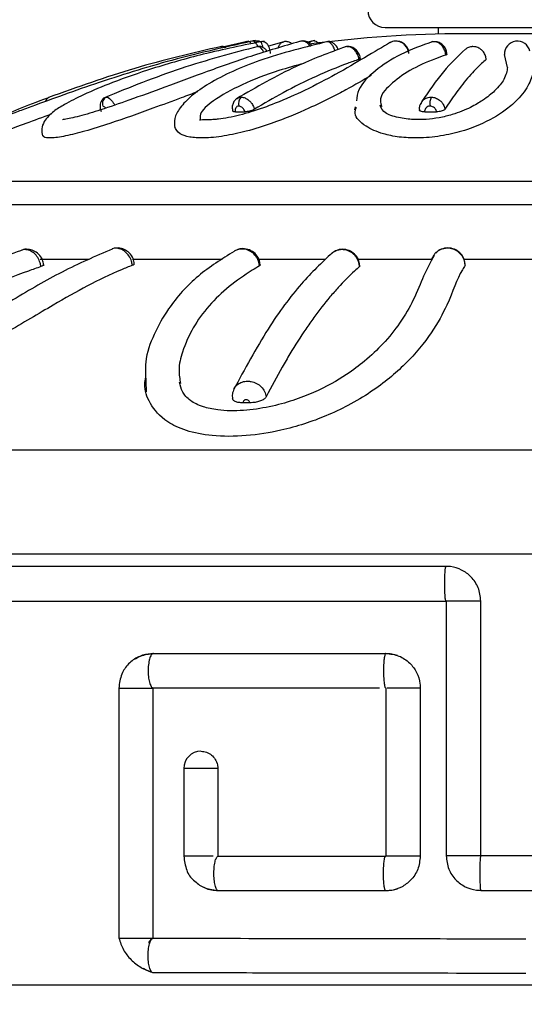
# Model space of a CAD drawing. Header units: millimetres. Extents: x 59 to 109, y 26 to 144.
# Tile 76 of 158: x 73.28 to 74.73, y 83.45 to 86.29. Entities that reach past the tile are written whole.
import ezdxf

# ---------------------------------------------------------------- set-up
doc = ezdxf.new("R2010")
doc.units = ezdxf.units.MM
doc.styles.add('SLDTEXTSTYLE0', font='TXT', dxfattribs={"width": 0.75})
doc.dimstyles.new('SLDDIMSTYLE1', dxfattribs={"dimtxt": 3.5, "dimasz": 3.302, "dimexe": 0, "dimexo": 0.0625, "dimgap": 0.875, "dimtad": 1, "dimdec": 0, "dimlfac": 20, "dimrnd": 1e-09, "dimzin": 12, "dimdsep": 46, "dimtxsty": 'SLDTEXTSTYLE0', "dimsah": 1, "dimcen": 0.09, "dimadec": 0, "dimazin": 3, "dimtfac": 1, "dimtdec": 0, "dimtmove": 0, "dimatfit": 0, "dimfxl": 0, "dimfrac": 2, "dimtolj": 1, "dimtzin": 12, "dimarcsym": 0})

# ---------------------------------------------------------------- blocks, each defined once
blk = doc.blocks.new('_D_1')
at = {"color": 7, "linetype": 'Continuous', "lineweight": 18}
for p, q in [((75.6057, 99.2579), (98.8756, 99.2579)), ((97.8756, 99.2579), (97.8756, 76.3608)), ((75.8335, 76.3608), (98.8756, 76.3608))]:
    blk.add_line(p, q, dxfattribs=at)
for points in [[(97.8756, 99.2579), (97.3676, 95.9559), (98.3836, 95.9559)], [(97.8756, 76.3608), (98.3836, 79.6628), (97.3676, 79.6628)]]:
    blk.add_solid(points, dxfattribs=at)
at = {"color": 7, "linetype": 'Continuous', "lineweight": 18, "insert": (93.3639, 85.2455), "char_height": 3.5, "attachment_point": 1, "rotation": 90, "style": 'SLDTEXTSTYLE0'}
blk.add_mtext('458', dxfattribs=at)

msp = doc.modelspace()

# ---------------------------------------------------------------- linework, layer by layer
at = {"color": 7, "linetype": 'Continuous', "lineweight": 25}
for p, q in [((74.33348, 86.27044), (75.26919, 86.27044)), ((74.48608, 86.27044), (74.48608, 86.25178)), ((75.10461, 86.25265), (74.56234, 86.25265)), ((73.94087, 86.23169), (73.86517, 86.214)), ((74.04801, 86.23124), (73.99725, 86.21727)), ((74.13064, 86.23325), (74.11031, 86.22807)), ((74.68654, 86.15576), (74.67745, 86.19283)), ((73.52685, 86.06899), (73.52979, 86.06976)), ((74.43808, 86.05474), (74.44028, 86.05818)), ((73.90178, 86.02751), (73.92929, 86.02758)), ((74.24705, 86.04206), (74.24506, 86.03326)), ((74.44764, 86.02751), (74.48158, 86.02758)), ((72.93348, 85.82759), (75.15868, 85.82759)), ((72.71581, 85.75987), (75.19593, 85.75987)), ((73.33925, 85.60258), (73.47982, 85.60258)), ((73.60526, 85.60258), (73.86417, 85.60258)), ((73.96745, 85.60258), (74.16056, 85.60258)), ((74.25399, 85.60258), (74.46714, 85.60258)), ((74.55992, 85.60258), (74.87929, 85.60258)), ((73.64399, 85.24912), (73.64437, 85.21973)), ((73.94337, 85.18788), (73.92399, 85.18782)), ((72.79236, 85.05258), (75.51811, 85.05258)), ((72.79571, 84.75259), (75.51811, 84.75259)), ((74.5095, 84.716), (72.79167, 84.716)), ((72.78889, 84.616), (74.5095, 84.616)), ((74.5095, 84.616), (74.50949, 84.616)), ((74.50957, 84.616), (74.50957, 83.88118)), ((74.60931, 83.88118), (74.60931, 84.616)), ((73.66546, 84.46486), (74.3354, 84.46486)), ((73.56583, 84.36516), (73.56583, 83.64297)), ((73.6634, 84.36486), (73.6634, 83.64324)), ((74.31759, 84.36486), (73.66546, 84.36486)), ((74.33527, 84.36516), (74.33527, 83.87962)), ((74.43497, 84.36486), (74.43497, 83.87992)), ((73.75292, 84.13264), (73.75292, 83.87964)), ((73.8512, 84.13264), (73.8512, 83.87999)), ((73.85261, 83.87992), (74.3354, 83.87992)), ((74.86958, 83.88118), (74.60935, 83.88118)), ((74.3354, 83.77992), (73.85261, 83.77992)), ((74.60935, 83.78118), (74.86958, 83.78118)), ((76.92112, 83.5075), (72.55954, 83.5075))]:
    msp.add_line(p, q, dxfattribs=at)
at = {"color": 1, "linetype": 'Continuous', "lineweight": 25}
msp.add_line((73.8512, 84.13264), (73.75292, 84.13264), dxfattribs=at)
at = {"color": 7, "linetype": 'Continuous', "lineweight": 25, "flags": 128}
for points in [[(73.85896, 86.21559), (73.86286, 86.21603), (73.86322, 86.21603)], [(73.96641, 86.21559), (73.96986, 86.21603), (73.97007, 86.21603)], [(74.22377, 86.21559), (74.22619, 86.21603), (74.22636, 86.21603)], [(74.58657, 86.21559), (74.58752, 86.21603), (74.5876, 86.21603)]]:
    msp.add_lwpolyline(points, dxfattribs=at)
at = {"color": 7, "linetype": 'Continuous', "lineweight": 25}
for centre, radius, start, end in [((74.33348, 86.32044), 0.05, 180, 270), ((74.56234, 82.91921), 3.33344, 90, 97.72658), ((74.71477, 86.19419), 0.03735, 13.23463, 182.08157), ((73.37335, 86.05111), 0.01995, 110.86425, 160.90274), ((73.5391, 86.05113), 0.02083, 116.54944, 200.47775), ((73.93541, 86.05124), 0.0249, 131.96006, 197.28813), ((74.51472, 86.05133), 0.05219, 159.32884, 188.25244), ((73.80292, 84.13264), 0.05, 90.60627, 180)]:
    msp.add_arc(centre, radius, start, end, dxfattribs=at)
for points, knots in [([(73.95978, 86.23331), (73.88013, 86.21573), (73.72897, 86.18236), (73.53585, 86.12177), (73.39594, 86.07298), (73.31819, 86.04429), (73.26557, 86.02454), (73.23425, 86.01285), (73.2123, 86.00494), (73.20818, 86.00397), (73.20618, 86.00349)], [0, 0, 0, 0, 0.2969321, 0.5634804, 0.6849021, 0.7988934, 0.8525567, 0.9041581, 0.9534294, 1, 1, 1, 1]), ([(73.98498, 86.23172), (73.92594, 86.21967), (73.81581, 86.19719), (73.66902, 86.15537), (73.5527, 86.11499), (73.46775, 86.07952), (73.41174, 86.05032), (73.3779, 86.03004), (73.35146, 86.00465), (73.34138, 85.97734), (73.34429, 85.96494), (73.3458, 85.95848)], [0, 0, 0, 0, 0.210808, 0.3932211, 0.5468393, 0.6724996, 0.769919, 0.8399907, 0.9112801, 0.9537781, 1, 1, 1, 1]), ([(74.09506, 86.23262), (74.0491, 86.2193), (73.96398, 86.19463), (73.83026, 86.14745), (73.70915, 86.10253), (73.60404, 86.06381), (73.51921, 86.03439), (73.46107, 86.0167), (73.42683, 86.00869), (73.41137, 86.00546), (73.40218, 86.00507), (73.40302, 86.00431), (73.40328, 86.00409)], [0, 0, 0, 0, 0.2329859, 0.431467, 0.5980615, 0.7294506, 0.827554, 0.9038808, 0.9404653, 0.9752319, 0.9926255, 1, 1, 1, 1]), ([(74.17307, 86.23142), (74.10422, 86.21435), (73.97682, 86.18276), (73.846, 86.12386), (73.77486, 86.07471), (73.74164, 86.04042), (73.72436, 86.00894), (73.72612, 85.99048), (73.72694, 85.98187)], [0, 0, 0, 0, 0.3195855, 0.5913227, 0.7104282, 0.8184071, 0.9152524, 1, 1, 1, 1]), ([(74.34928, 86.22824), (74.3261, 86.21434), (74.28347, 86.18876), (74.19905, 86.13937), (74.11217, 86.09331), (74.0276, 86.05539), (73.96113, 86.03108), (73.91432, 86.01766), (73.88222, 86.01048), (73.8573, 86.00662), (73.83906, 86.00498), (73.82511, 86.00452), (73.81402, 86.00459), (73.80124, 86.00354), (73.79987, 86.00347), (73.79886, 86.00343)], [0, 0, 0, 0, 0.21439173, 0.3942417, 0.54144234, 0.65354114, 0.73271238, 0.76657114, 0.79939724, 0.83079384, 0.84594718, 0.8626606, 0.88635079, 0.91734404, 1, 1, 1, 1]), ([(73.92731, 86.2256), (73.92748, 86.22619), (73.92826, 86.22904), (73.92975, 86.22943), (73.93093, 86.22974)], [0, 0, 0, 0, 0.2093565, 1, 1, 1, 1]), ([(73.94663, 86.22638), (73.94619, 86.22675), (73.94384, 86.22867), (73.93814, 86.23036), (73.93314, 86.22985), (73.93072, 86.2296)], [0, 0, 0, 0, 0.1071505, 0.5668195, 1, 1, 1, 1]), ([(73.96759, 86.22792), (73.96748, 86.22801), (73.9653, 86.22998), (73.9594, 86.23149), (73.95318, 86.2325), (73.95033, 86.23136), (73.95016, 86.23129)], [0, 0, 0, 0, 0.0239627, 0.4989214, 0.970323, 1, 1, 1, 1]), ([(73.97549, 86.22871), (73.97499, 86.22909), (73.97266, 86.23084), (73.96769, 86.23211), (73.9635, 86.23156), (73.96157, 86.23131)], [0, 0, 0, 0, 0.1301404, 0.5995539, 1, 1, 1, 1]), ([(74.00336, 86.19573), (74.0029, 86.19821), (74.00191, 86.20362), (73.99969, 86.21187), (73.99763, 86.2179), (73.9932, 86.22409), (73.98808, 86.228), (73.98154, 86.23038), (73.97689, 86.22992), (73.97456, 86.22968)], [0, 0, 0, 0, 0.1369432, 0.299231, 0.5155197, 0.6257398, 0.7442176, 0.8718769, 1, 1, 1, 1]), ([(74.06483, 86.22349), (74.06454, 86.2238), (74.06165, 86.22688), (74.05414, 86.22939), (74.04559, 86.23092), (74.04127, 86.22924), (74.04024, 86.22884)], [0, 0, 0, 0, 0.0483517, 0.4749599, 0.8747306, 1, 1, 1, 1]), ([(74.1224, 86.21724), (74.12137, 86.2189), (74.11808, 86.22424), (74.10925, 86.22936), (74.10014, 86.23243), (74.09509, 86.23151), (74.09384, 86.23128)], [0, 0, 0, 0, 0.1690257, 0.5413286, 0.8861581, 1, 1, 1, 1]), ([(74.14447, 86.22232), (74.14391, 86.22317), (74.14154, 86.22675), (74.13506, 86.23032), (74.12727, 86.23244), (74.1229, 86.23137), (74.12136, 86.231)], [0, 0, 0, 0, 0.1193836, 0.5008367, 0.8242271, 1, 1, 1, 1]), ([(74.18922, 86.20324), (74.18832, 86.20604), (74.18614, 86.21282), (74.18071, 86.22145), (74.17402, 86.22788), (74.16826, 86.23019), (74.16519, 86.22953), (74.16422, 86.22933)], [0, 0, 0, 0, 0.1694587, 0.4096028, 0.6497663, 0.8899153, 1, 1, 1, 1]), ([(74.19825, 86.20688), (74.19824, 86.20691), (74.19707, 86.21185), (74.19193, 86.21915), (74.18345, 86.2268), (74.1739, 86.23051), (74.16755, 86.22986), (74.16442, 86.22954)], [0, 0, 0, 0, 0.00170987, 0.32731687, 0.57368903, 0.79038989, 1, 1, 1, 1]), ([(74.47123, 86.23026), (74.43947, 86.21868), (74.37763, 86.19614), (74.30414, 86.14836), (74.25655, 86.10076), (74.25235, 86.06977), (74.25091, 86.05913)], [0, 0, 0, 0, 0.3016453, 0.5875079, 0.8583032, 1, 1, 1, 1]), ([(74.40218, 86.19717), (74.40168, 86.20087), (74.40053, 86.2093), (74.39274, 86.22042), (74.38343, 86.22818), (74.37666, 86.22947), (74.37462, 86.22986)], [0, 0, 0, 0, 0.2416237, 0.5500976, 0.8644759, 1, 1, 1, 1]), ([(74.5086, 86.19138), (74.50823, 86.19421), (74.50734, 86.20119), (74.50277, 86.21178), (74.49503, 86.22145), (74.48525, 86.22799), (74.47603, 86.22998), (74.46914, 86.22981), (74.46622, 86.2283), (74.46521, 86.22777)], [0, 0, 0, 0, 0.1212086, 0.2984352, 0.4756281, 0.6528366, 0.8300308, 0.9409086, 1, 1, 1, 1]), ([(74.51165, 86.1936), (74.51118, 86.19747), (74.51011, 86.20623), (74.50288, 86.21794), (74.49242, 86.22633), (74.48266, 86.23027), (74.47699, 86.22973), (74.47541, 86.22958)], [0, 0, 0, 0, 0.2026533, 0.4593723, 0.6934427, 0.9145457, 1, 1, 1, 1]), ([(73.86191, 86.21623), (73.77805, 86.19664), (73.60899, 86.15714), (73.44562, 86.09829), (73.36329, 86.06864)], [0, 0, 0, 0, 0.4960165, 1, 1, 1, 1]), ([(73.96749, 86.21608), (73.89301, 86.19645), (73.74285, 86.15688), (73.59774, 86.09793), (73.52461, 86.06822)], [0, 0, 0, 0, 0.4960275, 1, 1, 1, 1]), ([(73.87386, 86.21277), (73.87356, 86.21301), (73.87156, 86.21462), (73.86776, 86.21592), (73.86438, 86.21576), (73.86322, 86.21571)], [0, 0, 0, 0, 0.1016205, 0.6896405, 1, 1, 1, 1]), ([(74.21919, 86.21532), (74.17169, 86.19759), (74.06541, 86.15793), (73.96224, 86.09829), (73.90518, 86.06531)], [0, 0, 0, 0, 0.44697412, 1, 1, 1, 1]), ([(73.99315, 86.20181), (73.99128, 86.20456), (73.98764, 86.20991), (73.97946, 86.21458), (73.97222, 86.21661), (73.96823, 86.2157), (73.9672, 86.21547)], [0, 0, 0, 0, 0.3162264, 0.6158875, 0.9015328, 1, 1, 1, 1]), ([(74.22377, 86.21559), (74.22267, 86.21558), (74.22011, 86.21556), (74.21782, 86.21448), (74.21652, 86.21387)], [0, 0, 0, 0, 0.4289204, 1, 1, 1, 1]), ([(74.22636, 86.21561), (74.22531, 86.21583), (74.22376, 86.21616), (74.22229, 86.21563), (74.22182, 86.21546)], [0, 0, 0, 0, 0.677664, 1, 1, 1, 1]), ([(74.25806, 86.17882), (74.25784, 86.18022), (74.25698, 86.18572), (74.2535, 86.19514), (74.24723, 86.20411), (74.23955, 86.21089), (74.23182, 86.21491), (74.22612, 86.21539), (74.22377, 86.21559)], [0, 0, 0, 0, 0.0726689, 0.2869014, 0.5011639, 0.635225, 0.8494922, 1, 1, 1, 1]), ([(74.2617, 86.18142), (74.26159, 86.18311), (74.26119, 86.18961), (74.25594, 86.19994), (74.2467, 86.20983), (74.23551, 86.21565), (74.22777, 86.21575), (74.22418, 86.2158)], [0, 0, 0, 0, 0.0891892, 0.3422829, 0.5817626, 0.8062922, 1, 1, 1, 1]), ([(74.5086, 86.19138), (74.49858, 86.18788), (74.46104, 86.17476), (74.4018, 86.14759), (74.34655, 86.10672), (74.31461, 86.06978), (74.32213, 86.04844), (74.32402, 86.0431)], [0, 0, 0, 0, 0.098784, 0.3702417, 0.6411586, 0.9102266, 1, 1, 1, 1]), ([(74.56484, 86.20807), (74.54371, 86.18795), (74.50112, 86.14741), (74.46007, 86.08745), (74.43938, 86.05724)], [0, 0, 0, 0, 0.4961568, 1, 1, 1, 1]), ([(74.5118, 86.19362), (74.51186, 86.19356), (74.51225, 86.19313), (74.51107, 86.19232), (74.50929, 86.19164), (74.5086, 86.19138)], [0, 0, 0, 0, 0.0987491, 0.6515441, 1, 1, 1, 1]), ([(74.58657, 86.21559), (74.58522, 86.21554), (74.57983, 86.21534), (74.57163, 86.21319), (74.56644, 86.2088), (74.56431, 86.207)], [0, 0, 0, 0, 0.1636263, 0.6568879, 1, 1, 1, 1]), ([(74.62483, 86.17882), (74.62471, 86.18022), (74.62425, 86.18572), (74.62098, 86.19514), (74.61423, 86.20411), (74.60551, 86.21089), (74.59641, 86.21491), (74.58944, 86.21539), (74.58657, 86.21559)], [0, 0, 0, 0, 0.0726682, 0.2868989, 0.5011614, 0.6352235, 0.8494905, 1, 1, 1, 1]), ([(74.10013, 86.16734), (74.07555, 86.16062), (74.01074, 86.1429), (73.91862, 86.10638), (73.83875, 86.06285), (73.79835, 86.0258), (73.79987, 86.00877), (73.80037, 86.00307)], [0, 0, 0, 0, 0.1605715, 0.4234133, 0.6844593, 0.8944026, 1, 1, 1, 1]), ([(74.25806, 86.17882), (74.247, 86.1749), (74.20576, 86.16026), (74.13255, 86.12976), (74.04295, 86.08591), (73.9841, 86.051), (73.95657, 86.03466)], [0, 0, 0, 0, 0.1079766, 0.4025001, 0.7204825, 1, 1, 1, 1]), ([(74.26189, 86.18144), (74.26198, 86.18131), (74.26232, 86.18084), (74.26087, 86.1799), (74.25886, 86.17913), (74.25806, 86.17882)], [0, 0, 0, 0, 0.1858315, 0.6769913, 1, 1, 1, 1]), ([(74.62483, 86.17882), (74.62045, 86.1749), (74.60413, 86.16026), (74.57517, 86.12976), (74.53972, 86.08591), (74.51643, 86.051), (74.50554, 86.03466)], [0, 0, 0, 0, 0.1079753, 0.4025001, 0.7204816, 1, 1, 1, 1]), ([(74.76083, 86.15675), (74.76105, 86.15549), (74.76218, 86.14882), (74.75726, 86.12747), (74.74521, 86.09935), (74.71955, 86.06611), (74.6846, 86.03328), (74.6307, 85.99899), (74.55984, 85.97147), (74.49418, 85.95651), (74.42992, 85.95053), (74.37265, 85.95381), (74.31878, 85.96491), (74.27029, 85.9878), (74.24288, 86.01598), (74.24882, 86.03487), (74.25067, 86.04074)], [0, 0, 0, 0, 0.0154195, 0.0815266, 0.2140123, 0.2801514, 0.3617008, 0.4787921, 0.5470355, 0.6048785, 0.6629441, 0.7138103, 0.7657914, 0.844409, 0.9516172, 1, 1, 1, 1]), ([(74.68659, 86.1557), (74.68465, 86.14479), (74.68119, 86.12536), (74.65564, 86.09221), (74.62197, 86.06409), (74.58049, 86.03945), (74.53716, 86.02129), (74.49083, 86.00998), (74.4531, 86.00495), (74.42188, 86.00454), (74.39731, 86.00649), (74.37508, 86.00982), (74.35313, 86.01538), (74.32591, 86.02658), (74.32197, 86.03842), (74.31912, 86.04697)], [0, 0, 0, 0, 0.1905474, 0.3397355, 0.4444112, 0.514641, 0.5918865, 0.6354588, 0.6760396, 0.711379, 0.7347728, 0.7681253, 0.8111119, 0.8635772, 1, 1, 1, 1]), ([(74.29378, 86.13219), (74.27062, 86.11894), (74.2354, 86.09878), (74.17338, 86.06609), (74.10585, 86.03329), (74.02403, 85.99899), (73.93746, 85.97147), (73.86877, 85.95651), (73.81058, 85.95052), (73.76782, 85.95385), (73.73585, 85.96444), (73.73035, 85.97709), (73.72712, 85.98451)], [0, 0, 0, 0, 0.1687955, 0.2566764, 0.365034, 0.5206174, 0.6112945, 0.6881526, 0.7653064, 0.8328939, 0.9019628, 1, 1, 1, 1]), ([(73.79287, 86.08516), (73.77733, 86.07941), (73.73599, 86.06412), (73.65276, 86.03322), (73.55732, 85.99899), (73.47007, 85.97148), (73.41001, 85.95646), (73.36869, 85.9507), (73.34856, 85.95291), (73.34765, 85.95815), (73.34732, 85.96009)], [0, 0, 0, 0, 0.09575435, 0.25484862, 0.48328125, 0.61641675, 0.72926233, 0.84254237, 0.94177628, 1, 1, 1, 1]), ([(73.36405, 86.06838), (73.36283, 86.06795), (73.33033, 86.05637), (73.27551, 86.03458), (73.22242, 86.01251), (73.19914, 86.00164), (73.19758, 86.00018), (73.19685, 85.9995)], [0, 0, 0, 0, 0.0138613, 0.368768, 0.699938, 0.8594445, 1, 1, 1, 1]), ([(73.52694, 86.06881), (73.52526, 86.06812), (73.52099, 86.06638), (73.51614, 86.06075), (73.51266, 86.05338), (73.51141, 86.04449), (73.51205, 86.03591), (73.51417, 86.03023), (73.51492, 86.02823)], [0, 0, 0, 0, 0.1133741, 0.2873296, 0.4541069, 0.635302, 0.8712958, 1, 1, 1, 1]), ([(73.90761, 86.06619), (73.9052, 86.06468), (73.89961, 86.06115), (73.89451, 86.05182), (73.89202, 86.04091), (73.89342, 86.03356), (73.89409, 86.02998)], [0, 0, 0, 0, 0.2048261, 0.475415, 0.7452982, 1, 1, 1, 1]), ([(73.91876, 86.06976), (73.91985, 86.06972), (73.92427, 86.06954), (73.93243, 86.0669), (73.94108, 86.06086), (73.94846, 86.05281), (73.95375, 86.04421), (73.95574, 86.03747), (73.95657, 86.03466)], [0, 0, 0, 0, 0.0699588, 0.2841763, 0.4983831, 0.6324622, 0.8467587, 1, 1, 1, 1]), ([(74.43817, 86.05468), (74.43675, 86.05262), (74.43287, 86.04697), (74.4314, 86.03877), (74.43244, 86.03358), (74.43262, 86.03268)], [0, 0, 0, 0, 0.3227521, 0.8824814, 1, 1, 1, 1]), ([(74.46589, 86.06976), (74.46722, 86.06972), (74.47264, 86.06954), (74.48218, 86.0669), (74.49165, 86.06086), (74.49914, 86.05281), (74.50397, 86.04421), (74.50508, 86.03747), (74.50554, 86.03466)], [0, 0, 0, 0, 0.0699529, 0.2841707, 0.4983805, 0.6324592, 0.8467564, 1, 1, 1, 1]), ([(73.37086, 86.02063), (73.34591, 86.01154), (73.29725, 85.99381), (73.23813, 85.97136), (73.19861, 85.95691), (73.18064, 85.95081), (73.18303, 85.95247), (73.1835, 85.9528)], [0, 0, 0, 0, 0.26560966, 0.51816125, 0.73222396, 0.94711155, 1, 1, 1, 1]), ([(73.90178, 86.02751), (73.90016, 86.02758), (73.89692, 86.02772), (73.89435, 86.02868), (73.89421, 86.02965), (73.89415, 86.03)], [0, 0, 0, 0, 0.3897327, 0.7794824, 1, 1, 1, 1]), ([(73.91163, 86.04384), (73.91056, 86.04375), (73.90798, 86.04353), (73.90503, 86.04173), (73.90259, 86.03871), (73.90118, 86.03471), (73.90114, 86.03054), (73.90165, 86.02811), (73.90178, 86.02751)], [0, 0, 0, 0, 0.1520792, 0.3665086, 0.5006759, 0.7152051, 0.9296699, 1, 1, 1, 1]), ([(73.92929, 86.02758), (73.9289, 86.02886), (73.92797, 86.03196), (73.92551, 86.03594), (73.92206, 86.03969), (73.91802, 86.04251), (73.9142, 86.04373), (73.91214, 86.04382), (73.91163, 86.04384)], [0, 0, 0, 0, 0.1501091, 0.365126, 0.4997272, 0.7147677, 0.9297725, 1, 1, 1, 1]), ([(73.95657, 86.03466), (73.9551, 86.03386), (73.95215, 86.03226), (73.94598, 86.03013), (73.93937, 86.02854), (73.93357, 86.02769), (73.9305, 86.02761), (73.92929, 86.02758)], [0, 0, 0, 0, 0.2147052, 0.4294111, 0.6440895, 0.8587978, 1, 1, 1, 1]), ([(74.44764, 86.02751), (74.44551, 86.02758), (74.44125, 86.02771), (74.43628, 86.02891), (74.43301, 86.03058), (74.43263, 86.03199), (74.43245, 86.03264)], [0, 0, 0, 0, 0.25923358, 0.51846738, 0.77768401, 1, 1, 1, 1]), ([(74.46307, 86.04384), (74.46173, 86.04375), (74.4585, 86.04353), (74.45451, 86.04173), (74.45089, 86.03871), (74.44835, 86.03471), (74.44746, 86.03054), (74.44761, 86.02811), (74.44764, 86.02751)], [0, 0, 0, 0, 0.1520705, 0.366502, 0.5006753, 0.7151977, 0.9296668, 1, 1, 1, 1]), ([(74.48158, 86.02758), (74.48136, 86.02886), (74.48083, 86.03196), (74.47859, 86.03594), (74.47509, 86.03969), (74.47067, 86.04251), (74.46622, 86.04373), (74.46369, 86.04382), (74.46307, 86.04384)], [0, 0, 0, 0, 0.15010871, 0.36512804, 0.49972261, 0.71476773, 0.92977245, 1, 1, 1, 1]), ([(74.50554, 86.03466), (74.50481, 86.03386), (74.50336, 86.03226), (74.49864, 86.03013), (74.49269, 86.02854), (74.48669, 86.02769), (74.48303, 86.02761), (74.48158, 86.02758)], [0, 0, 0, 0, 0.2147127, 0.4294104, 0.644092, 0.8587903, 1, 1, 1, 1]), ([(73.29141, 85.63013), (73.24189, 85.6122), (73.13498, 85.57349), (72.96695, 85.49137), (72.83829, 85.42118), (72.76822, 85.37062), (72.75842, 85.36355)], [0, 0, 0, 0, 0.2722869, 0.5878419, 0.9424051, 1, 1, 1, 1]), ([(73.54671, 85.63156), (73.49826, 85.61056), (73.4028, 85.56918), (73.26832, 85.48945), (73.12508, 85.40438), (72.97656, 85.32278), (72.86011, 85.26268), (72.79056, 85.23744), (72.77817, 85.23295)], [0, 0, 0, 0, 0.22657211, 0.44647401, 0.64513651, 0.82181621, 0.96826438, 1, 1, 1, 1]), ([(73.34901, 85.58601), (73.34815, 85.59089), (73.34612, 85.6024), (73.33555, 85.61702), (73.32044, 85.62759), (73.30388, 85.63126), (73.29153, 85.63114), (73.28626, 85.62824), (73.28584, 85.62801)], [0, 0, 0, 0, 0.1688476, 0.3988894, 0.5985851, 0.7920925, 0.9836156, 1, 1, 1, 1]), ([(73.60483, 85.58464), (73.60417, 85.58862), (73.60257, 85.5981), (73.59562, 85.6121), (73.58453, 85.62438), (73.57084, 85.63238), (73.55825, 85.63414), (73.5499, 85.63378), (73.54693, 85.63217), (73.54652, 85.63194)], [0, 0, 0, 0, 0.1329176, 0.3163883, 0.4998286, 0.683296, 0.8667126, 0.9814571, 1, 1, 1, 1]), ([(73.6104, 85.58896), (73.60954, 85.59412), (73.60759, 85.60575), (73.59701, 85.62071), (73.58203, 85.63101), (73.56792, 85.63545), (73.5597, 85.63413), (73.55715, 85.63373)], [0, 0, 0, 0, 0.2002279, 0.4516378, 0.6791437, 0.9004016, 1, 1, 1, 1]), ([(73.89857, 85.62492), (73.86285, 85.60259), (73.78983, 85.55696), (73.71403, 85.47291), (73.66607, 85.38699), (73.63953, 85.31563), (73.64273, 85.26798), (73.64399, 85.24912)], [0, 0, 0, 0, 0.260401, 0.5321973, 0.7095561, 0.8850303, 1, 1, 1, 1]), ([(73.97129, 85.5829), (73.97088, 85.58603), (73.96976, 85.59465), (73.96369, 85.60809), (73.95245, 85.62087), (73.93797, 85.62937), (73.92399, 85.63213), (73.91031, 85.63116), (73.90289, 85.62752), (73.8984, 85.62532)], [0, 0, 0, 0, 0.0927111, 0.2550045, 0.4173451, 0.579697, 0.7419787, 0.8436743, 1, 1, 1, 1]), ([(73.97305, 85.58574), (73.97265, 85.5901), (73.97167, 85.60069), (73.96244, 85.61566), (73.94726, 85.6281), (73.92883, 85.63316), (73.91375, 85.6328), (73.90688, 85.62896), (73.90514, 85.62799)], [0, 0, 0, 0, 0.1385179, 0.3359497, 0.540572, 0.7500403, 0.9368178, 1, 1, 1, 1]), ([(74.2605, 85.58293), (74.26004, 85.58784), (74.25899, 85.59895), (74.24945, 85.61424), (74.23436, 85.6263), (74.21545, 85.63172), (74.1964, 85.63015), (74.1863, 85.62359), (74.18171, 85.62061)], [0, 0, 0, 0, 0.1367336, 0.3093028, 0.4860899, 0.6664242, 0.8484045, 1, 1, 1, 1]), ([(74.56418, 85.58577), (74.56372, 85.59109), (74.56271, 85.60261), (74.55303, 85.61821), (74.53813, 85.6301), (74.51932, 85.63576), (74.50015, 85.63361), (74.48604, 85.62755), (74.48102, 85.62116), (74.47993, 85.61977)], [0, 0, 0, 0, 0.13709407, 0.29683392, 0.45878901, 0.62326642, 0.79022362, 0.95432296, 1, 1, 1, 1]), ([(74.47454, 85.61339), (74.46429, 85.59431), (74.44462, 85.55766), (74.41984, 85.48985), (74.38102, 85.42294), (74.33333, 85.36233), (74.28056, 85.31177), (74.21763, 85.2644), (74.14809, 85.22493), (74.06872, 85.19404), (74.0004, 85.17526), (73.93711, 85.16575), (73.88666, 85.1643), (73.84544, 85.16711), (73.80277, 85.17662), (73.76701, 85.19556), (73.74643, 85.2214), (73.74286, 85.23795), (73.74088, 85.24709)], [0, 0, 0, 0, 0.1393878, 0.2676544, 0.3763449, 0.4654439, 0.5356492, 0.5889983, 0.6647272, 0.702529, 0.740662, 0.7795039, 0.7993204, 0.8206478, 0.8499203, 0.8887605, 0.9385925, 1, 1, 1, 1]), ([(74.1805, 85.62032), (74.15092, 85.59214), (74.08813, 85.53234), (73.99266, 85.40299), (73.92913, 85.28554), (73.89601, 85.22429)], [0, 0, 0, 0, 0.2989055, 0.6344063, 1, 1, 1, 1]), ([(74.47413, 85.6136), (74.47122, 85.60956), (74.46788, 85.6049), (74.46723, 85.59933), (74.46715, 85.5986)], [0, 0, 0, 0, 0.8684314, 1, 1, 1, 1]), ([(73.34124, 85.58092), (73.32916, 85.57671), (73.27683, 85.55846), (73.20484, 85.5296), (73.10567, 85.48478), (73.02706, 85.44486), (72.92977, 85.39026), (72.853, 85.34194), (72.79379, 85.30314), (72.77319, 85.28787), (72.7713, 85.28647)], [0, 0, 0, 0, 0.0618469, 0.2680317, 0.3711072, 0.5772904, 0.6803646, 0.8865502, 0.9896254, 1, 1, 1, 1]), ([(73.60483, 85.58464), (73.59444, 85.58046), (73.51535, 85.54871), (73.40582, 85.48771), (73.24429, 85.39159), (73.09572, 85.30536), (72.9545, 85.23238), (72.85119, 85.18565), (72.80295, 85.16753), (72.78663, 85.1614)], [0, 0, 0, 0, 0.04552311, 0.34655436, 0.53564083, 0.72421118, 0.8814637, 0.95989369, 1, 1, 1, 1]), ([(73.34894, 85.586), (73.34911, 85.58576), (73.34977, 85.58488), (73.34687, 85.58305), (73.34284, 85.58153), (73.34124, 85.58092)], [0, 0, 0, 0, 0.1764731, 0.6732334, 1, 1, 1, 1]), ([(73.61057, 85.58901), (73.61064, 85.58895), (73.61147, 85.58823), (73.60937, 85.58664), (73.60609, 85.58519), (73.60483, 85.58464)], [0, 0, 0, 0, 0.0505433, 0.6386644, 1, 1, 1, 1]), ([(74.56419, 85.58464), (74.56151, 85.58046), (74.54112, 85.54871), (74.52316, 85.48772), (74.47126, 85.39157), (74.40218, 85.30545), (74.31565, 85.23218), (74.23233, 85.18187), (74.14916, 85.14238), (74.0495, 85.10931), (73.93302, 85.09043), (73.83598, 85.0903), (73.7578, 85.106), (73.69177, 85.13766), (73.65329, 85.18511), (73.63753, 85.23071), (73.6425, 85.25507), (73.64383, 85.26162)], [0, 0, 0, 0, 0.0271202, 0.20646, 0.3191088, 0.4314496, 0.5251333, 0.571858, 0.6102009, 0.6759855, 0.7212608, 0.7667652, 0.8074524, 0.8472783, 0.9131453, 0.9766562, 1, 1, 1, 1]), ([(73.97129, 85.5829), (73.96439, 85.57879), (73.91072, 85.54684), (73.83917, 85.48985), (73.77806, 85.4058), (73.75044, 85.34272), (73.73632, 85.28758), (73.74139, 85.2566), (73.7435, 85.24366)], [0, 0, 0, 0, 0.0537984, 0.418179, 0.6007503, 0.7832391, 0.909469, 1, 1, 1, 1]), ([(73.97317, 85.58576), (73.97335, 85.58546), (73.97388, 85.58458), (73.97232, 85.58357), (73.97129, 85.5829)], [0, 0, 0, 0, 0.3393738, 1, 1, 1, 1]), ([(74.25987, 85.58092), (74.25509, 85.57671), (74.23438, 85.55846), (74.2059, 85.5296), (74.16666, 85.48477), (74.13556, 85.44489), (74.09707, 85.39018), (74.06664, 85.34242), (74.02864, 85.27755), (74.00611, 85.2344), (73.99095, 85.20538)], [0, 0, 0, 0, 0.0514841, 0.2231198, 0.3089237, 0.4805588, 0.5663612, 0.737998, 0.8238016, 1, 1, 1, 1]), ([(74.26083, 85.58298), (74.2609, 85.5829), (74.26146, 85.58227), (74.26061, 85.58155), (74.25987, 85.58092)], [0, 0, 0, 0, 0.1287595, 1, 1, 1, 1]), ([(73.89828, 85.22775), (73.89609, 85.22303), (73.89204, 85.21431), (73.89316, 85.20478), (73.89368, 85.20041)], [0, 0, 0, 0, 0.5402868, 1, 1, 1, 1]), ([(73.92399, 85.18782), (73.91972, 85.188), (73.91118, 85.18835), (73.90119, 85.19133), (73.89462, 85.19544), (73.89378, 85.19884), (73.8934, 85.20039)], [0, 0, 0, 0, 0.2609828, 0.5219661, 0.7829405, 1, 1, 1, 1]), ([(73.94337, 85.18788), (73.94313, 85.18887), (73.94264, 85.19087), (73.94062, 85.19352), (73.93789, 85.19553), (73.93506, 85.19651), (73.93217, 85.19679), (73.92936, 85.19632), (73.92664, 85.19483), (73.92473, 85.19254), (73.9239, 85.19006), (73.92397, 85.18844), (73.92399, 85.18782)], [0, 0, 0, 0, 0.1067627, 0.2152625, 0.3237255, 0.4321215, 0.5000059, 0.6084606, 0.7168671, 0.825245, 0.9336899, 1, 1, 1, 1]), ([(73.99095, 85.20538), (73.98954, 85.20343), (73.9867, 85.19952), (73.97738, 85.19428), (73.96555, 85.19031), (73.95359, 85.18819), (73.94628, 85.18797), (73.94337, 85.18788)], [0, 0, 0, 0, 0.21469368, 0.42937857, 0.644064, 0.85874826, 1, 1, 1, 1]), ([(74.5095, 84.616), (74.50895, 84.61675), (74.50785, 84.61825), (74.50646, 84.62982), (74.50553, 84.64634), (74.50521, 84.666), (74.50553, 84.68566), (74.50646, 84.70218), (74.50785, 84.71375), (74.50895, 84.71525), (74.5095, 84.716)], [0, 0, 0, 0, 0.1249964, 0.2500051, 0.3749902, 0.5000187, 0.6250098, 0.7499949, 0.8750036, 1, 1, 1, 1]), ([(74.60931, 84.616), (74.60781, 84.62912), (74.60488, 84.6548), (74.58343, 84.68618), (74.55512, 84.70703), (74.52917, 84.71524), (74.51377, 84.71584), (74.5095, 84.716)], [0, 0, 0, 0, 0.25014429, 0.4896575, 0.70343366, 0.9177199, 1, 1, 1, 1]), ([(74.50941, 84.61603), (74.50941, 84.61603), (74.50941, 84.61603), (74.50941, 84.61603), (74.50941, 84.61603), (74.50941, 84.61603), (74.50941, 84.61603), (74.50941, 84.61603), (74.50941, 84.61603), (74.50942, 84.61599), (74.50946, 84.61603), (74.50952, 84.61599), (74.5096, 84.616), (74.50966, 84.616)], [0, 0, 0, 0, 0.0095529, 0.0127479, 0.0135684, 0.013921, 0.0142962, 0.0153987, 0.018658, 0.0322079, 0.1611405, 0.3868406, 1, 1, 1, 1]), ([(74.60931, 84.616), (74.6093, 84.616), (74.60884, 84.616), (74.60514, 84.616), (74.59278, 84.616), (74.57532, 84.616), (74.55546, 84.616), (74.53615, 84.616), (74.52054, 84.616), (74.5103, 84.616), (74.50981, 84.616), (74.50957, 84.616)], [0, 0, 0, 0, 0.0041751, 0.1286586, 0.2531466, 0.37763, 0.5021155, 0.6266008, 0.7510868, 0.8755737, 1, 1, 1, 1]), ([(73.66196, 84.46349), (73.64842, 84.4617), (73.62333, 84.45838), (73.59287, 84.43586), (73.5707, 84.40465), (73.56761, 84.37879), (73.56594, 84.36486)], [0, 0, 0, 0, 0.27104633, 0.50225194, 0.73182106, 1, 1, 1, 1]), ([(73.61404, 84.44854), (73.61595, 84.45014), (73.62635, 84.45882), (73.6449, 84.46374), (73.66058, 84.46456), (73.66546, 84.46482)], [0, 0, 0, 0, 0.1340467, 0.7305328, 1, 1, 1, 1]), ([(73.66546, 84.46486), (73.66426, 84.46457), (73.6611, 84.46383), (73.65633, 84.45622), (73.65225, 84.44157), (73.65018, 84.42275), (73.65043, 84.40276), (73.65297, 84.38458), (73.65741, 84.3711), (73.66194, 84.36541), (73.66468, 84.36498), (73.66546, 84.36486)], [0, 0, 0, 0, 0.0760674, 0.2009836, 0.3259377, 0.4508455, 0.5757661, 0.7006952, 0.8256338, 0.9505598, 1, 1, 1, 1]), ([(74.3354, 84.46486), (74.33489, 84.46457), (74.33354, 84.46383), (74.33151, 84.45622), (74.32977, 84.44157), (74.32888, 84.42275), (74.32899, 84.40276), (74.33008, 84.38459), (74.33197, 84.3711), (74.3339, 84.36541), (74.33507, 84.36498), (74.3354, 84.36486)], [0, 0, 0, 0, 0.0760677, 0.2009815, 0.3259379, 0.4508461, 0.5757671, 0.700698, 0.8256356, 0.9505589, 1, 1, 1, 1]), ([(74.36948, 84.45881), (74.36404, 84.46047), (74.35256, 84.46397), (74.34036, 84.4637), (74.33395, 84.46356)], [0, 0, 0, 0, 0.4745912, 1, 1, 1, 1]), ([(74.3354, 84.46482), (74.34832, 84.46335), (74.37376, 84.46044), (74.40503, 84.43912), (74.42589, 84.41077), (74.43416, 84.38471), (74.43476, 84.3692), (74.43493, 84.36486)], [0, 0, 0, 0, 0.2483273, 0.4886488, 0.7026461, 0.9166475, 1, 1, 1, 1]), ([(73.56847, 84.36486), (73.56742, 84.36486), (73.56475, 84.36486), (73.56717, 84.36486), (73.57693, 84.36486), (73.59272, 84.36486), (73.612, 84.36486), (73.63189, 84.36486), (73.64924, 84.36486), (73.65929, 84.36486), (73.66249, 84.36486), (73.6634, 84.36486)], [0, 0, 0, 0, 0.0799483, 0.20436517, 0.3287836, 0.45320106, 0.57761846, 0.70203532, 0.82645434, 0.95087107, 1, 1, 1, 1]), ([(73.66546, 84.36486), (73.66531, 84.36485), (73.66501, 84.36483), (73.66461, 84.36474), (73.66429, 84.36469), (73.66407, 84.36458), (73.6639, 84.36449), (73.66375, 84.36447), (73.66366, 84.36437), (73.66362, 84.3643), (73.66358, 84.36425), (73.66357, 84.36426), (73.66356, 84.36425), (73.66355, 84.36426), (73.66353, 84.36427), (73.66351, 84.36435), (73.66345, 84.36454), (73.66342, 84.36473), (73.6634, 84.36486)], [0, 0, 0, 0, 0.1705481, 0.3412333, 0.455297, 0.5442075, 0.6115118, 0.6674424, 0.7118048, 0.7540674, 0.7646454, 0.7683043, 0.7714364, 0.7750959, 0.779679, 0.7945526, 0.8596478, 1, 1, 1, 1]), ([(74.43497, 84.36486), (74.4342, 84.36486), (74.43223, 84.36486), (74.42261, 84.36486), (74.40643, 84.36486), (74.38688, 84.36486), (74.36725, 84.36486), (74.34985, 84.36486), (74.34309, 84.36486), (74.33971, 84.36486)], [0, 0, 0, 0, 0.096684, 0.2472374, 0.3977892, 0.5483415, 0.6988943, 0.8494485, 1, 1, 1, 1]), ([(73.80292, 84.18263), (73.80834, 84.18208), (73.81918, 84.18097), (73.83365, 84.17236), (73.84458, 84.15967), (73.85037, 84.14562), (73.85096, 84.13632), (73.8512, 84.13264)], [0, 0, 0, 0, 0.2146921, 0.4293738, 0.6440316, 0.8587277, 1, 1, 1, 1]), ([(73.8374, 83.87992), (73.83214, 83.87992), (73.82163, 83.87992), (73.8016, 83.87992), (73.78216, 83.87992), (73.76575, 83.87992), (73.75512, 83.87992), (73.75182, 83.87992), (73.75396, 83.87992), (73.7548, 83.87992)], [0, 0, 0, 0, 0.1505477, 0.3010968, 0.451644, 0.6021929, 0.7527409, 0.9032886, 1, 1, 1, 1]), ([(73.75311, 83.87992), (73.75496, 83.86629), (73.75841, 83.841), (73.77199, 83.81714), (73.78145, 83.8103), (73.7815, 83.81026)], [0, 0, 0, 0, 0.53751236, 0.99745189, 1, 1, 1, 1]), ([(73.85261, 83.77992), (73.8516, 83.7802), (73.84895, 83.78095), (73.84494, 83.78857), (73.84152, 83.80321), (73.83977, 83.82203), (73.83999, 83.84202), (73.84212, 83.86019), (73.84585, 83.87368), (73.84966, 83.87937), (73.85195, 83.8798), (73.85261, 83.87992)], [0, 0, 0, 0, 0.0760651, 0.2009987, 0.3259293, 0.4508383, 0.5757608, 0.7006923, 0.8256306, 0.9505593, 1, 1, 1, 1]), ([(73.8512, 83.87992), (73.85121, 83.87997), (73.85122, 83.88006), (73.85125, 83.88018), (73.85127, 83.88026), (73.85129, 83.8803), (73.85129, 83.88032), (73.85131, 83.88032), (73.85131, 83.88032), (73.85132, 83.88032), (73.85133, 83.88031), (73.85137, 83.88028), (73.85139, 83.88021), (73.85146, 83.88018), (73.85154, 83.88018), (73.85169, 83.88012), (73.85191, 83.88), (73.85224, 83.87995), (73.85247, 83.87993), (73.85261, 83.87992)], [0, 0, 0, 0, 0.0781996, 0.1536662, 0.1936184, 0.211464, 0.2229628, 0.2260711, 0.2296653, 0.2328704, 0.2385274, 0.2528991, 0.313908, 0.3425726, 0.3669676, 0.4492415, 0.6132162, 0.776361, 1, 1, 1, 1]), ([(74.3354, 83.77992), (74.33489, 83.7802), (74.33354, 83.78095), (74.33151, 83.78857), (74.32977, 83.80321), (74.32888, 83.82203), (74.32899, 83.84202), (74.33008, 83.86019), (74.33197, 83.87368), (74.3339, 83.87937), (74.33507, 83.8798), (74.3354, 83.87992)], [0, 0, 0, 0, 0.07606857, 0.20099982, 0.32592943, 0.45083907, 0.57576142, 0.70069369, 0.82562922, 0.95055835, 1, 1, 1, 1]), ([(74.43497, 83.87992), (74.4342, 83.87992), (74.43223, 83.87992), (74.42261, 83.87992), (74.40642, 83.87992), (74.3869, 83.87992), (74.36716, 83.87992), (74.35015, 83.87992), (74.33857, 83.87992), (74.33476, 83.87992), (74.33545, 83.87992), (74.33564, 83.87992)], [0, 0, 0, 0, 0.07990046, 0.20431917, 0.32873659, 0.45315442, 0.57757262, 0.70199208, 0.82640922, 0.9508279, 1, 1, 1, 1]), ([(74.43493, 83.87992), (74.43347, 83.86697), (74.4306, 83.84148), (74.40949, 83.81016), (74.3814, 83.78921), (74.35542, 83.78073), (74.33986, 83.78013), (74.3354, 83.77996)], [0, 0, 0, 0, 0.2467795, 0.4858884, 0.6992624, 0.913727, 1, 1, 1, 1]), ([(74.50957, 83.88118), (74.51107, 83.86802), (74.51402, 83.8423), (74.53549, 83.8109), (74.56383, 83.79007), (74.58976, 83.78193), (74.60514, 83.78134), (74.60935, 83.78118)], [0, 0, 0, 0, 0.25087856, 0.49059558, 0.70427081, 0.91899068, 1, 1, 1, 1]), ([(74.60931, 83.88118), (74.6093, 83.88118), (74.60884, 83.88118), (74.60514, 83.88118), (74.59278, 83.88118), (74.57532, 83.88118), (74.55546, 83.88118), (74.53615, 83.88118), (74.52054, 83.88118), (74.5103, 83.88118), (74.50981, 83.88118), (74.50957, 83.88118)], [0, 0, 0, 0, 0.0041751, 0.1286586, 0.2531466, 0.37763, 0.5021155, 0.6266008, 0.7510868, 0.8755737, 1, 1, 1, 1]), ([(74.60935, 83.88118), (74.60934, 83.88118), (74.60895, 83.88113), (74.60818, 83.87831), (74.60723, 83.86697), (74.6066, 83.85018), (74.60639, 83.8305), (74.60663, 83.81089), (74.60728, 83.79451), (74.60824, 83.78331), (74.60899, 83.78188), (74.60935, 83.78118)], [0, 0, 0, 0, 0.00425087, 0.12924182, 0.2542208, 0.37923022, 0.50420558, 0.62921592, 0.75420478, 0.87919101, 1, 1, 1, 1]), ([(73.7815, 83.81026), (73.79058, 83.80261), (73.81037, 83.78593), (73.83588, 83.78291), (73.84968, 83.78128)], [0, 0, 0, 0, 0.4589019, 1, 1, 1, 1]), ([(73.85261, 83.77996), (73.83922, 83.78038), (73.82451, 83.78085), (73.81287, 83.78902), (73.81182, 83.78976)], [0, 0, 0, 0, 0.9101523, 1, 1, 1, 1]), ([(74.33395, 83.78121), (74.34036, 83.78107), (74.35257, 83.78079), (74.36404, 83.7843), (74.36948, 83.78597)], [0, 0, 0, 0, 0.5255792, 1, 1, 1, 1]), ([(73.56594, 83.64324), (73.56977, 83.63185), (73.57757, 83.60873), (73.60042, 83.58003), (73.62863, 83.55758), (73.65053, 83.54917), (73.6613, 83.54503)], [0, 0, 0, 0, 0.2469137, 0.5016691, 0.7551105, 1, 1, 1, 1]), ([(73.56679, 83.64324), (73.56703, 83.64324), (73.56763, 83.64324), (73.57714, 83.64324), (73.59267, 83.64324), (73.61201, 83.64324), (73.63188, 83.64324), (73.64925, 83.64324), (73.65929, 83.64324), (73.66249, 83.64324), (73.6634, 83.64324)], [0, 0, 0, 0, 0.0928541, 0.2347102, 0.3765652, 0.5184202, 0.6602745, 0.8021313, 0.9439855, 1, 1, 1, 1]), ([(73.6653, 83.54324), (73.66411, 83.54352), (73.66095, 83.54426), (73.65619, 83.55187), (73.65213, 83.56651), (73.65008, 83.58533), (73.65036, 83.60531), (73.65293, 83.6235), (73.65739, 83.63698), (73.66193, 83.64269), (73.66467, 83.64312), (73.66545, 83.64324)], [0, 0, 0, 0, 0.0759392, 0.2008732, 0.3257975, 0.4507197, 0.5756377, 0.7005827, 0.8254938, 0.9504333, 1, 1, 1, 1]), ([(73.66338, 83.64324), (73.66165, 83.64204), (73.65893, 83.64017), (73.65583, 83.63713), (73.65379, 83.63461), (73.6526, 83.63264), (73.65219, 83.63122), (73.65213, 83.63065), (73.65221, 83.63021), (73.65236, 83.62991), (73.65261, 83.62972), (73.65293, 83.62961), (73.65344, 83.62962), (73.65383, 83.62976), (73.65407, 83.62985)], [0, 0, 0, 0, 0.32032832, 0.50236551, 0.65521934, 0.8088856, 0.84124509, 0.87419097, 0.89096874, 0.90794359, 0.92293186, 0.93667456, 0.96085358, 1, 1, 1, 1]), ([(73.66545, 83.64324), (73.69257, 83.64319), (73.84727, 83.64294), (74.10358, 83.64251), (74.43603, 83.64197), (74.63803, 83.64164), (74.73933, 83.64147)], [0, 0, 0, 0, 0.0779791, 0.4447722, 0.7215352, 1, 1, 1, 1]), ([(73.6653, 83.54326), (73.6571, 83.54592), (73.64733, 83.54909), (73.63874, 83.55473), (73.63736, 83.55563)], [0, 0, 0, 0, 0.83901754, 1, 1, 1, 1]), ([(74.7395, 83.54147), (74.70618, 83.54153), (74.53942, 83.54181), (74.27518, 83.54223), (73.94976, 83.54277), (73.7603, 83.54308), (73.6653, 83.54324)], [0, 0, 0, 0, 0.0915465, 0.4582288, 0.7283235, 1, 1, 1, 1])]:
    msp.add_open_spline(points, degree=3, knots=knots, dxfattribs=at)
at = {"color": 1, "linetype": 'Continuous', "lineweight": 25}
for points, knots in [([(73.9667, 86.21536), (73.9667, 86.21537), (73.96545, 86.21917), (73.96159, 86.22474), (73.95618, 86.23047), (73.95206, 86.23207), (73.95018, 86.23128), (73.94989, 86.23116)], [0, 0, 0, 0, 0.0004923, 0.3144399, 0.6284569, 0.9424641, 1, 1, 1, 1]), ([(73.98181, 86.21266), (73.98099, 86.2156), (73.97924, 86.22191), (73.97678, 86.22776), (73.97519, 86.23009), (73.97464, 86.22965), (73.97456, 86.22959)], [0, 0, 0, 0, 0.2861198, 0.6151836, 0.9442127, 1, 1, 1, 1]), ([(74.02542, 86.21156), (74.02655, 86.21486), (74.02883, 86.22149), (74.03415, 86.22733), (74.03824, 86.2283), (74.03969, 86.22865)], [0, 0, 0, 0, 0.3876532, 0.7813142, 1, 1, 1, 1]), ([(74.11818, 86.21606), (74.11595, 86.21901), (74.1113, 86.22516), (74.10219, 86.23047), (74.09392, 86.2321), (74.08926, 86.23092), (74.0876, 86.23049)], [0, 0, 0, 0, 0.2654723, 0.5528673, 0.8402616, 1, 1, 1, 1]), ([(74.115, 86.22484), (74.11599, 86.22688), (74.11766, 86.23032), (74.12023, 86.23072), (74.12128, 86.23089)], [0, 0, 0, 0, 0.5899772, 1, 1, 1, 1]), ([(74.40162, 86.1961), (74.40119, 86.19879), (74.40011, 86.20561), (74.39489, 86.21578), (74.38597, 86.22486), (74.37472, 86.23058), (74.36408, 86.23191), (74.35474, 86.23075), (74.35011, 86.22816), (74.34765, 86.22679)], [0, 0, 0, 0, 0.1092183, 0.2760945, 0.4429654, 0.6098759, 0.776784, 0.881267, 1, 1, 1, 1]), ([(73.98387, 86.199), (73.98287, 86.20105), (73.98081, 86.20531), (73.97626, 86.21083), (73.97126, 86.21492), (73.96782, 86.2154), (73.96641, 86.21559)], [0, 0, 0, 0, 0.20084133, 0.41561207, 0.75887965, 1, 1, 1, 1]), ([(73.52979, 86.06976), (73.53045, 86.06972), (73.53311, 86.06954), (73.53849, 86.06691), (73.54479, 86.06083), (73.55007, 86.05396), (73.55253, 86.04923), (73.55378, 86.04682)], [0, 0, 0, 0, 0.09071544, 0.36848419, 0.64624614, 0.82010251, 1, 1, 1, 1]), ([(73.90725, 86.06599), (73.90877, 86.06706), (73.9121, 86.06942), (73.91642, 86.06964), (73.91876, 86.06976)], [0, 0, 0, 0, 0.4572111, 1, 1, 1, 1]), ([(74.44028, 86.05818), (74.44054, 86.05862), (74.44205, 86.0611), (74.44774, 86.06508), (74.45605, 86.06913), (74.463, 86.06957), (74.46589, 86.06976)], [0, 0, 0, 0, 0.0548147, 0.308122, 0.7129623, 1, 1, 1, 1]), ([(73.52784, 86.03795), (73.52756, 86.03834), (73.52623, 86.04017), (73.52364, 86.04248), (73.52114, 86.04374), (73.5199, 86.04382), (73.51959, 86.04384)], [0, 0, 0, 0, 0.1015883, 0.4877524, 0.873876, 1, 1, 1, 1]), ([(73.34124, 85.58092), (73.34058, 85.58457), (73.33891, 85.59369), (73.33238, 85.60746), (73.32186, 85.6199), (73.30896, 85.62815), (73.29722, 85.63006), (73.28968, 85.63001), (73.28718, 85.62863), (73.28706, 85.62856)], [0, 0, 0, 0, 0.1247493, 0.312657, 0.5005197, 0.6883821, 0.8762654, 0.9938603, 1, 1, 1, 1]), ([(74.25987, 85.58092), (74.25944, 85.58457), (74.25837, 85.59369), (74.25182, 85.60745), (74.24018, 85.61994), (74.22524, 85.62801), (74.21074, 85.63049), (74.19668, 85.6288), (74.18592, 85.62511), (74.18061, 85.61974), (74.17906, 85.61817)], [0, 0, 0, 0, 0.099044, 0.2482318, 0.3973844, 0.5465397, 0.6957085, 0.7890701, 0.9382448, 1, 1, 1, 1]), ([(74.56419, 85.58464), (74.5638, 85.58862), (74.56288, 85.5981), (74.55612, 85.61209), (74.54433, 85.6244), (74.52912, 85.63228), (74.51441, 85.63446), (74.49989, 85.63272), (74.48674, 85.62683), (74.47711, 85.61954), (74.4744, 85.61414), (74.47413, 85.6136)], [0, 0, 0, 0, 0.0971171, 0.2311701, 0.3652031, 0.4992532, 0.6332692, 0.7171056, 0.8510644, 0.9850085, 1, 1, 1, 1]), ([(73.89805, 85.22783), (73.89819, 85.22826), (73.89975, 85.23339), (73.9076, 85.24097), (73.92076, 85.24865), (73.93493, 85.2509), (73.94932, 85.24955), (73.96346, 85.2446), (73.97711, 85.23452), (73.98739, 85.22098), (73.98975, 85.21065), (73.99095, 85.20538)], [0, 0, 0, 0, 0.0119686, 0.140838, 0.2697136, 0.3985929, 0.4792574, 0.608136, 0.7370153, 0.8658992, 1, 1, 1, 1])]:
    msp.add_open_spline(points, degree=3, knots=knots, dxfattribs=at)

# ---------------------------------------------------------------- dimensions: what is measured, and where the dimension line sits
at = {"color": 7, "linetype": 'Continuous', "lineweight": 18}
dim = msp.add_linear_dim(base=(97.87561, 76.36081), p1=(74.60571, 99.25793), p2=(74.83348, 76.36081), angle=90, dimstyle='SLDDIMSTYLE1', dxfattribs=at)
dim.commit()
dim.dimension.update_dxf_attribs({"geometry": '_D_1', "text_midpoint": (97.87561, 89.12468), "dimtype": 160})

doc.saveas('drawing.dxf')
